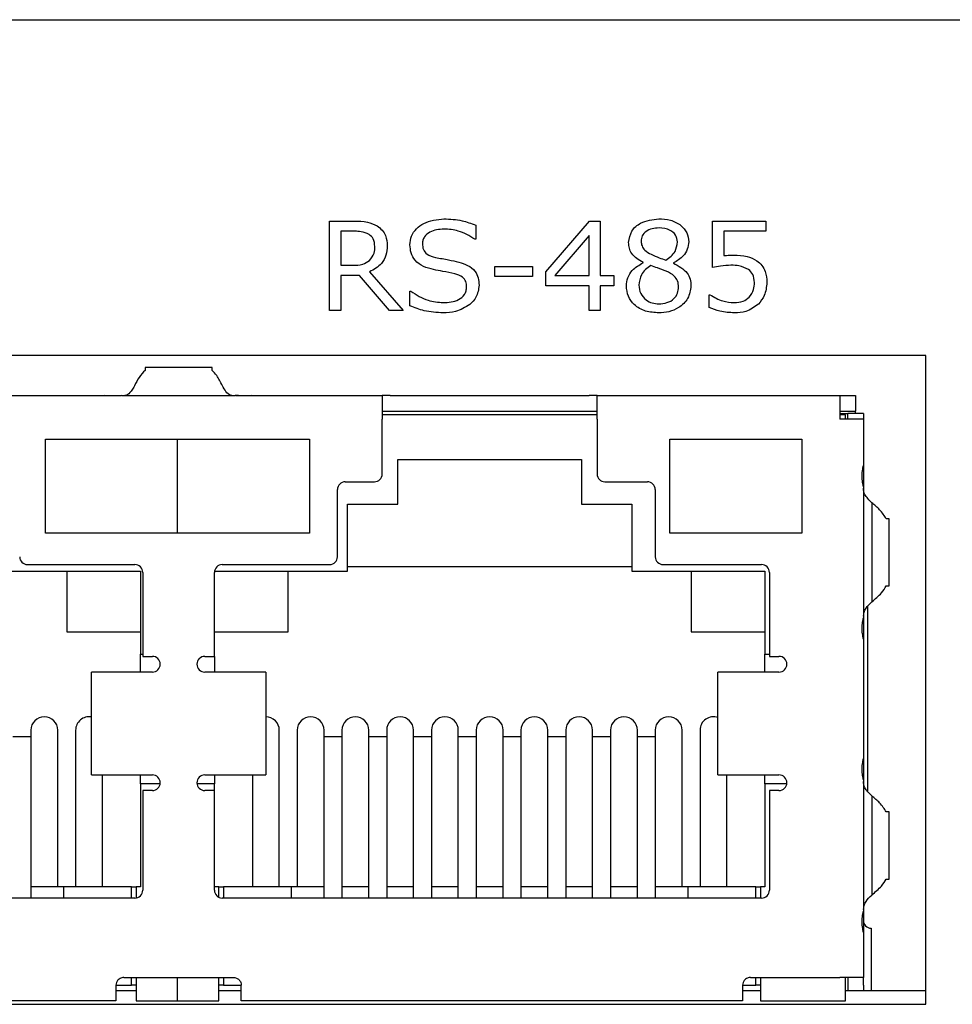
# Model space of a CAD drawing. Header units: millimetres. Extents: x 0 to 840, y 0 to 594.
# Tile 5 of 28: x 156 to 176, y 227 to 249. Entities that reach past the tile are written whole.
import ezdxf

# ---------------------------------------------------------------- set-up
doc = ezdxf.new("R2010")
doc.units = ezdxf.units.MM
doc.layers.get('0').update_dxf_attribs({"color": 3, "lineweight": 30})

msp = doc.modelspace()

# ---------------------------------------------------------------- linework, layer by layer
for p, q in [((114.181, 248.733), (198.161, 248.733)), ((162.549, 242.233), (162.549, 244.233)), ((162.549, 244.233), (163.101, 244.233)), ((167.385, 243.1), (168.357, 244.233)), ((168.357, 244.233), (168.6, 244.233)), ((168.6, 244.233), (168.6, 243.018)), ((171.106, 243.195), (171.106, 244.233)), ((171.106, 244.233), (172.296, 244.233)), ((172.296, 244.233), (172.296, 244.005)), ((163.112, 244.005), (162.802, 244.005)), ((162.802, 244.005), (162.802, 243.246)), ((165.815, 244.144), (165.815, 243.828)), ((172.296, 244.005), (171.359, 244.005)), ((171.359, 244.005), (171.359, 243.463)), ((165.815, 243.828), (165.796, 243.828)), ((168.347, 243.91), (167.581, 243.018)), ((168.347, 243.018), (168.347, 243.91)), ((162.802, 243.246), (163.069, 243.246)), ((166.245, 242.993), (166.245, 243.221)), ((166.245, 243.221), (167.081, 243.221)), ((167.081, 243.221), (167.081, 242.993)), ((167.385, 242.79), (167.385, 243.1)), ((169.555, 243.302), (169.555, 243.31)), ((170.232, 243.299), (170.232, 243.291)), ((163.22, 243.018), (162.802, 243.018)), ((162.802, 243.018), (162.802, 242.233)), ((163.89, 242.233), (163.22, 243.018)), ((163.441, 243.098), (164.195, 242.233)), ((167.081, 242.993), (166.245, 242.993)), ((167.581, 243.018), (168.347, 243.018)), ((168.6, 243.018), (168.904, 243.018)), ((168.904, 243.018), (168.904, 242.79)), ((164.347, 242.339), (164.347, 242.664)), ((164.347, 242.664), (164.366, 242.664)), ((168.347, 242.79), (167.385, 242.79)), ((168.347, 242.233), (168.347, 242.79)), ((168.904, 242.79), (168.6, 242.79)), ((168.6, 242.79), (168.6, 242.233)), ((171.03, 242.588), (171.049, 242.588)), ((171.03, 242.301), (171.03, 242.588)), ((162.802, 242.233), (162.549, 242.233)), ((164.195, 242.233), (163.89, 242.233)), ((168.6, 242.233), (168.347, 242.233)), ((175.871, 241.233), (141.671, 241.233)), ((175.871, 226.733), (175.871, 241.233)), ((159.927, 240.962), (158.427, 240.962)), ((158.427, 240.962), (158.427, 240.896)), ((159.927, 240.896), (159.927, 240.962)), ((158.191, 240.555), (158.174, 240.521)), ((160.173, 240.521), (160.156, 240.555)), ((154.627, 240.333), (157.528, 240.333)), ((157.528, 240.333), (157.834, 240.333)), ((157.9, 240.333), (160.441, 240.333)), ((160.452, 240.333), (160.441, 240.333)), ((160.517, 240.333), (160.452, 240.333)), ((160.517, 240.333), (160.813, 240.333)), ((160.813, 240.333), (163.727, 240.333)), ((163.727, 240.333), (163.727, 239.808)), ((163.902, 240.333), (163.727, 240.333)), ((163.902, 240.333), (168.352, 240.333)), ((168.527, 240.333), (168.352, 240.333)), ((168.527, 240.333), (173.952, 240.333)), ((168.527, 239.808), (168.527, 240.333)), ((173.952, 240.333), (173.952, 239.808)), ((173.952, 240.333), (174.302, 240.333)), ((174.302, 240.333), (174.302, 239.983)), ((163.727, 239.983), (163.902, 239.983)), ((168.527, 239.908), (163.727, 239.908)), ((163.727, 238.583), (163.727, 239.808)), ((163.902, 239.983), (168.352, 239.983)), ((168.352, 239.983), (168.527, 239.983)), ((168.527, 239.808), (168.527, 238.583)), ((173.952, 239.983), (174.302, 239.983)), ((173.952, 239.933), (173.978, 239.933)), ((174.077, 239.908), (173.952, 239.908)), ((174.477, 239.808), (173.952, 239.808)), ((173.978, 239.933), (174.086, 239.933)), ((174.077, 239.808), (174.077, 239.908)), ((174.086, 239.933), (174.127, 239.933)), ((174.477, 239.933), (174.127, 239.933)), ((174.127, 239.808), (174.127, 239.933)), ((174.302, 239.933), (174.302, 239.983)), ((174.477, 239.933), (174.477, 239.808)), ((174.477, 239.808), (174.477, 238.776)), ((156.202, 239.358), (156.877, 239.358)), ((156.202, 237.258), (156.202, 239.358)), ((156.877, 239.358), (158.477, 239.358)), ((158.477, 239.358), (159.827, 239.358)), ((159.152, 237.258), (159.152, 239.358)), ((159.827, 239.358), (161.427, 239.358)), ((161.427, 239.358), (162.102, 239.358)), ((162.102, 239.358), (162.102, 237.258)), ((170.152, 239.358), (170.827, 239.358)), ((170.152, 237.258), (170.152, 239.358)), ((170.827, 239.358), (172.427, 239.358)), ((172.427, 239.358), (173.102, 239.358)), ((173.102, 239.358), (173.102, 237.258)), ((164.077, 238.908), (168.177, 238.908)), ((164.077, 237.908), (164.077, 238.908)), ((168.177, 238.908), (168.177, 237.908)), ((174.477, 238.776), (174.477, 238.774)), ((174.477, 238.774), (174.477, 238.299)), ((162.902, 238.408), (163.552, 238.408)), ((168.702, 238.408), (169.652, 238.408)), ((174.477, 238.299), (174.477, 235.368)), ((162.727, 236.733), (162.727, 238.233)), ((169.827, 238.233), (169.827, 236.733)), ((162.952, 237.908), (164.077, 237.908)), ((162.952, 236.408), (162.952, 237.908)), ((168.177, 237.908), (169.302, 237.908)), ((169.302, 237.908), (169.302, 236.408)), ((174.664, 237.941), (174.664, 235.725)), ((174.664, 237.941), (174.665, 237.941)), ((174.665, 237.941), (174.665, 235.725)), ((175.055, 237.583), (174.989, 237.583)), ((175.055, 236.083), (175.055, 237.583)), ((156.877, 237.258), (156.202, 237.258)), ((158.477, 237.258), (156.877, 237.258)), ((159.827, 237.258), (158.477, 237.258)), ((161.427, 237.258), (159.827, 237.258)), ((162.102, 237.258), (161.427, 237.258)), ((170.827, 237.258), (170.152, 237.258)), ((172.427, 237.258), (170.827, 237.258)), ((173.102, 237.258), (172.427, 237.258)), ((155.802, 236.558), (158.202, 236.558)), ((160.152, 236.558), (162.552, 236.558)), ((169.302, 236.508), (162.952, 236.508)), ((170.002, 236.558), (172.202, 236.558)), ((155.352, 236.408), (158.327, 236.408)), ((156.677, 236.408), (156.677, 235.058)), ((158.327, 236.408), (158.327, 234.558)), ((158.377, 236.383), (158.377, 234.508)), ((159.977, 234.508), (159.977, 236.383)), ((159.979, 236.408), (162.952, 236.408)), ((161.627, 235.058), (161.627, 236.408)), ((169.302, 236.408), (172.277, 236.408)), ((170.627, 236.408), (170.627, 235.058)), ((172.277, 236.408), (172.277, 234.558)), ((172.377, 236.383), (172.377, 234.508)), ((174.989, 236.083), (175.055, 236.083)), ((174.664, 235.725), (174.665, 235.725)), ((174.568, 235.619), (174.568, 231.506)), ((174.477, 235.368), (174.477, 234.893)), ((156.677, 235.058), (158.327, 235.058)), ((159.977, 235.058), (161.627, 235.058)), ((170.627, 235.058), (172.277, 235.058)), ((174.477, 234.893), (174.477, 234.891)), ((174.477, 234.891), (174.477, 232.226)), ((158.327, 234.558), (158.377, 234.558)), ((158.327, 234.158), (158.327, 234.558)), ((172.277, 234.558), (172.377, 234.558)), ((172.277, 234.158), (172.277, 234.558)), ((158.377, 234.508), (158.592, 234.508)), ((159.762, 234.508), (159.977, 234.508)), ((159.977, 234.508), (159.977, 234.158)), ((172.377, 234.508), (172.592, 234.508)), ((157.228, 231.858), (157.228, 234.158)), ((157.246, 234.158), (157.228, 234.158)), ((158.085, 234.158), (157.246, 234.158)), ((158.592, 234.158), (158.085, 234.158)), ((160.269, 234.158), (159.762, 234.158)), ((161.108, 234.158), (160.269, 234.158)), ((161.126, 234.158), (161.108, 234.158)), ((161.126, 234.158), (161.126, 231.858)), ((171.228, 231.858), (171.228, 234.158)), ((171.246, 234.158), (171.228, 234.158)), ((172.085, 234.158), (171.246, 234.158)), ((172.592, 234.158), (172.085, 234.158)), ((155.877, 232.858), (155.877, 232.303)), ((156.477, 229.358), (156.477, 232.858)), ((156.877, 232.858), (156.877, 229.358)), ((161.427, 229.358), (161.427, 232.858)), ((161.827, 232.858), (161.827, 229.358)), ((162.427, 232.303), (162.427, 232.858)), ((162.827, 232.858), (162.827, 232.303)), ((163.427, 232.303), (163.427, 232.858)), ((163.827, 232.858), (163.827, 232.303)), ((164.427, 232.303), (164.427, 232.858)), ((164.827, 232.858), (164.827, 232.303)), ((165.427, 232.303), (165.427, 232.858)), ((165.827, 232.858), (165.827, 232.303)), ((166.427, 232.303), (166.427, 232.858)), ((166.827, 232.858), (166.827, 232.303)), ((167.427, 232.303), (167.427, 232.858)), ((167.827, 232.858), (167.827, 232.303)), ((168.427, 232.303), (168.427, 232.858)), ((168.827, 232.858), (168.827, 232.303)), ((169.427, 232.303), (169.427, 232.858)), ((169.827, 232.858), (169.827, 232.303)), ((170.427, 229.358), (170.427, 232.858)), ((170.827, 232.858), (170.827, 229.358)), ((155.877, 232.708), (155.477, 232.708)), ((162.827, 232.708), (162.427, 232.708)), ((163.827, 232.708), (163.427, 232.708)), ((164.827, 232.708), (164.427, 232.708)), ((165.827, 232.708), (165.427, 232.708)), ((166.827, 232.708), (166.427, 232.708)), ((167.827, 232.708), (167.427, 232.708)), ((168.827, 232.708), (168.427, 232.708)), ((169.827, 232.708), (169.427, 232.708)), ((155.877, 232.303), (155.877, 229.368)), ((162.427, 229.368), (162.427, 232.303)), ((162.827, 232.303), (162.827, 229.368)), ((163.427, 229.368), (163.427, 232.303)), ((163.827, 232.303), (163.827, 229.368)), ((164.427, 229.368), (164.427, 232.303)), ((164.827, 232.303), (164.827, 229.368)), ((165.427, 229.368), (165.427, 232.303)), ((165.827, 232.303), (165.827, 229.368)), ((166.427, 229.368), (166.427, 232.303)), ((166.827, 232.303), (166.827, 229.368)), ((167.427, 229.368), (167.427, 232.303)), ((167.827, 232.303), (167.827, 229.368)), ((168.427, 229.368), (168.427, 232.303)), ((168.827, 232.303), (168.827, 229.368)), ((169.427, 229.368), (169.427, 232.303)), ((169.827, 232.303), (169.827, 229.368)), ((174.477, 232.226), (174.477, 232.224)), ((174.477, 232.224), (174.477, 231.749)), ((157.228, 231.858), (157.246, 231.858)), ((157.246, 231.858), (158.085, 231.858)), ((157.477, 229.358), (157.477, 231.858)), ((158.085, 231.858), (158.592, 231.858)), ((158.327, 231.658), (158.327, 231.858)), ((159.762, 231.858), (160.269, 231.858)), ((159.977, 231.858), (159.977, 231.658)), ((160.269, 231.858), (161.108, 231.858)), ((160.827, 231.858), (160.827, 229.358)), ((161.108, 231.858), (161.126, 231.858)), ((171.228, 231.858), (171.246, 231.858)), ((171.246, 231.858), (172.085, 231.858)), ((171.427, 229.358), (171.427, 231.858)), ((172.085, 231.858), (172.592, 231.858)), ((172.277, 231.658), (172.277, 231.858)), ((174.477, 231.749), (174.477, 228.818)), ((158.327, 231.658), (158.327, 229.358)), ((158.765, 231.658), (158.327, 231.658)), ((158.377, 231.508), (158.377, 229.283)), ((158.592, 231.508), (158.377, 231.508)), ((159.977, 231.658), (159.588, 231.658)), ((159.977, 231.508), (159.762, 231.508)), ((159.977, 231.508), (159.977, 231.658)), ((159.977, 229.283), (159.977, 231.508)), ((172.277, 231.658), (172.277, 229.358)), ((172.765, 231.658), (172.277, 231.658)), ((172.377, 231.508), (172.377, 229.283)), ((172.592, 231.508), (172.377, 231.508)), ((174.664, 231.391), (174.664, 229.175)), ((174.664, 231.391), (174.665, 231.391)), ((174.665, 231.391), (174.665, 229.175)), ((175.055, 231.033), (174.989, 231.033)), ((175.055, 229.533), (175.055, 231.033)), ((174.989, 229.533), (175.055, 229.533)), ((155.877, 229.368), (155.877, 229.344)), ((156.602, 229.358), (155.877, 229.358)), ((155.877, 229.344), (155.877, 229.108)), ((156.602, 229.358), (156.602, 229.108)), ((158.127, 229.358), (156.602, 229.358)), ((158.127, 229.108), (158.127, 229.358)), ((158.127, 229.358), (158.227, 229.358)), ((158.227, 229.358), (158.227, 229.11)), ((158.327, 229.358), (158.227, 229.358)), ((160.077, 229.358), (159.977, 229.358)), ((160.077, 229.125), (160.077, 229.358)), ((160.077, 229.358), (160.177, 229.358)), ((161.702, 229.358), (160.177, 229.358)), ((160.177, 229.358), (160.177, 229.108)), ((161.702, 229.108), (161.702, 229.358)), ((162.427, 229.358), (161.702, 229.358)), ((162.427, 229.344), (162.427, 229.368)), ((162.427, 229.108), (162.427, 229.344)), ((162.827, 229.368), (162.827, 229.344)), ((163.427, 229.358), (162.827, 229.358)), ((162.827, 229.344), (162.827, 229.108)), ((163.427, 229.344), (163.427, 229.368)), ((163.427, 229.108), (163.427, 229.344)), ((163.827, 229.368), (163.827, 229.344)), ((164.427, 229.358), (163.827, 229.358)), ((163.827, 229.344), (163.827, 229.108)), ((164.427, 229.344), (164.427, 229.368)), ((164.427, 229.108), (164.427, 229.344)), ((164.827, 229.368), (164.827, 229.344)), ((165.427, 229.358), (164.827, 229.358)), ((164.827, 229.344), (164.827, 229.108)), ((165.427, 229.344), (165.427, 229.368)), ((165.427, 229.108), (165.427, 229.344)), ((165.827, 229.368), (165.827, 229.344)), ((166.427, 229.358), (165.827, 229.358)), ((165.827, 229.344), (165.827, 229.108)), ((166.427, 229.344), (166.427, 229.368)), ((166.427, 229.108), (166.427, 229.344)), ((166.827, 229.368), (166.827, 229.344)), ((167.427, 229.358), (166.827, 229.358)), ((166.827, 229.344), (166.827, 229.108)), ((167.427, 229.344), (167.427, 229.368)), ((167.427, 229.108), (167.427, 229.344)), ((167.827, 229.368), (167.827, 229.344)), ((168.427, 229.358), (167.827, 229.358)), ((167.827, 229.344), (167.827, 229.108)), ((168.427, 229.344), (168.427, 229.368)), ((168.427, 229.108), (168.427, 229.344)), ((168.827, 229.368), (168.827, 229.344)), ((169.427, 229.358), (168.827, 229.358)), ((168.827, 229.344), (168.827, 229.108)), ((169.427, 229.344), (169.427, 229.368)), ((169.427, 229.108), (169.427, 229.344)), ((169.827, 229.368), (169.827, 229.344)), ((170.552, 229.358), (169.827, 229.358)), ((169.827, 229.344), (169.827, 229.108)), ((170.552, 229.358), (170.552, 229.108)), ((172.077, 229.358), (170.552, 229.358)), ((172.077, 229.108), (172.077, 229.358)), ((172.077, 229.358), (172.177, 229.358)), ((172.277, 229.358), (172.177, 229.358)), ((172.177, 229.358), (172.177, 229.108)), ((158.202, 229.108), (146.152, 229.108)), ((172.202, 229.108), (160.152, 229.108)), ((174.664, 229.175), (174.665, 229.175)), ((174.477, 228.818), (174.477, 228.343)), ((174.652, 228.433), (174.652, 228.058)), ((174.477, 228.343), (174.477, 228.341)), ((174.477, 228.341), (174.477, 227.333)), ((174.652, 228.058), (174.652, 227.033)), ((157.952, 227.333), (160.402, 227.333)), ((158.127, 227.158), (158.127, 227.333)), ((158.227, 227.333), (158.227, 226.808)), ((159.152, 226.808), (159.152, 227.333)), ((160.077, 226.808), (160.077, 227.333)), ((160.177, 227.333), (160.177, 227.158)), ((171.952, 227.333), (173.952, 227.333)), ((172.077, 227.158), (172.077, 227.333)), ((172.177, 227.333), (172.177, 226.808)), ((174.477, 227.333), (173.952, 227.333)), ((174.077, 226.808), (174.077, 227.333)), ((174.127, 227.333), (174.127, 227.158)), ((174.477, 227.158), (174.477, 227.333)), ((157.777, 227.158), (157.777, 226.808)), ((157.777, 227.158), (158.127, 227.158)), ((158.227, 227.158), (158.127, 227.158)), ((160.177, 227.158), (160.077, 227.158)), ((160.177, 227.158), (160.577, 227.158)), ((160.577, 226.808), (160.577, 227.158)), ((171.777, 227.158), (171.777, 226.808)), ((171.777, 227.158), (172.077, 227.158)), ((172.177, 227.158), (172.077, 227.158)), ((174.127, 227.158), (174.127, 227.033)), ((174.477, 227.158), (174.477, 227.033)), ((158.227, 227.033), (157.777, 227.033)), ((160.577, 227.033), (160.077, 227.033)), ((172.177, 227.033), (171.777, 227.033)), ((175.871, 227.033), (174.077, 227.033)), ((128.671, 226.733), (175.871, 226.733)), ((157.777, 226.808), (146.577, 226.808)), ((158.227, 226.808), (159.152, 226.808)), ((159.152, 226.808), (160.077, 226.808)), ((171.777, 226.808), (160.577, 226.808)), ((172.177, 226.808), (174.077, 226.808))]:
    msp.add_line(p, q)
for centre, radius, start, end in [((163.552, 238.583), 0.175, 270, 0), ((168.702, 238.583), 0.175, 180, 270), ((162.902, 238.233), 0.175, 90, 180), ((169.652, 238.233), 0.175, 0, 90), ((155.802, 236.733), 0.175, 180, 270), ((162.552, 236.733), 0.175, 270, 0), ((170.002, 236.733), 0.175, 180, 270), ((158.202, 236.383), 0.175, 0, 90), ((160.152, 236.383), 0.175, 90, 180), ((172.202, 236.383), 0.175, 0, 90), ((158.592, 234.333), 0.175, 270, 90), ((159.762, 234.333), 0.175, 90, 270), ((172.592, 234.333), 0.175, 270, 90), ((156.177, 232.858), 0.3, 0, 180), ((157.177, 232.858), 0.3, 80.1461, 180), ((161.127, 232.858), 0.3, 0, 90.2561), ((162.127, 232.858), 0.3, 0, 180), ((163.127, 232.858), 0.3, 0, 180), ((164.127, 232.858), 0.3, 0, 180), ((165.127, 232.858), 0.3, 0, 180), ((166.127, 232.858), 0.3, 0, 180), ((167.127, 232.858), 0.3, 0, 180), ((168.127, 232.858), 0.3, 0, 180), ((169.127, 232.858), 0.3, 0, 180), ((170.127, 232.858), 0.3, 0, 180), ((171.127, 232.858), 0.3, 70.2569, 180), ((158.592, 231.683), 0.175, 270, 90), ((159.762, 231.683), 0.175, 90, 270), ((172.592, 231.683), 0.175, 270, 90), ((158.202, 229.283), 0.175, 270, 0), ((160.152, 229.283), 0.175, 180, 270), ((172.202, 229.283), 0.175, 270, 0), ((174.652, 228.608), 0.175, 180, 270)]:
    msp.add_arc(centre, radius, start, end)
for centre, start_param, end_param in [((173.952, 238.299), 0, 0.01128), ((173.952, 235.368), 6.271905, 6.283185), ((173.952, 231.749), 0, 0.01128), ((173.952, 228.818), 6.271905, 6.283185)]:
    msp.add_ellipse(centre, major_axis=(0.525, 0), ratio=0.342105, start_param=start_param, end_param=end_param)
for points, knots in [([(163.101, 244.233), (163.202, 244.233), (163.381, 244.234), (163.542, 244.158), (163.613, 244.125)], [0, 0, 0, 0, 0.561046, 1, 1, 1, 1]), ([(164.347, 243.704), (164.353, 243.77), (164.366, 243.904), (164.487, 244.07), (164.723, 244.244), (164.949, 244.268), (165.107, 244.284)], [0, 0, 0, 0, 0.186924, 0.373838, 0.561303, 1, 1, 1, 1]), ([(165.107, 244.284), (165.244, 244.277), (165.487, 244.265), (165.715, 244.181), (165.815, 244.144)], [0, 0, 0, 0, 0.559781, 1, 1, 1, 1]), ([(169.233, 243.755), (169.248, 243.844), (169.278, 244.022), (169.535, 244.242), (169.764, 244.268), (169.904, 244.284)], [0, 0, 0, 0, 0.279252, 0.56003, 1, 1, 1, 1]), ([(169.904, 244.284), (169.992, 244.279), (170.169, 244.27), (170.393, 244.158), (170.55, 243.982), (170.566, 243.842), (170.575, 243.772)], [0, 0, 0, 0, 0.280934, 0.560679, 0.780444, 1, 1, 1, 1]), ([(163.433, 243.935), (163.376, 243.96), (163.273, 244.005), (163.161, 244.005), (163.112, 244.005)], [0, 0, 0, 0, 0.558014, 1, 1, 1, 1]), ([(163.613, 244.125), (163.652, 244.096), (163.729, 244.037), (163.826, 243.888), (163.835, 243.762), (163.84, 243.685)], [0, 0, 0, 0, 0.280487, 0.560743, 1, 1, 1, 1]), ([(165.105, 244.056), (164.996, 244.047), (164.832, 244.033), (164.681, 243.909), (164.632, 243.811), (164.627, 243.757), (164.625, 243.73)], [0, 0, 0, 0, 0.498791, 0.748805, 0.87437, 1, 1, 1, 1]), ([(165.796, 243.828), (165.677, 243.901), (165.463, 244.031), (165.215, 244.049), (165.105, 244.056)], [0, 0, 0, 0, 0.5590468, 1, 1, 1, 1]), ([(169.912, 244.081), (169.86, 244.078), (169.755, 244.072), (169.621, 244.01), (169.525, 243.908), (169.516, 243.825), (169.511, 243.784)], [0, 0, 0, 0, 0.280997, 0.561109, 0.780522, 1, 1, 1, 1]), ([(170.321, 243.767), (170.313, 243.822), (170.297, 243.93), (170.135, 244.059), (169.997, 244.073), (169.912, 244.081)], [0, 0, 0, 0, 0.279216, 0.559585, 1, 1, 1, 1]), ([(163.562, 243.669), (163.557, 243.729), (163.548, 243.835), (163.468, 243.905), (163.433, 243.935)], [0, 0, 0, 0, 0.560221, 1, 1, 1, 1]), ([(169.511, 243.784), (169.515, 243.747), (169.522, 243.674), (169.601, 243.564), (169.683, 243.519), (169.734, 243.491)], [0, 0, 0, 0, 0.279914, 0.559601, 1, 1, 1, 1]), ([(170.063, 243.363), (170.145, 243.419), (170.29, 243.519), (170.312, 243.691), (170.321, 243.767)], [0, 0, 0, 0, 0.560116, 1, 1, 1, 1]), ([(170.575, 243.772), (170.567, 243.715), (170.552, 243.6), (170.442, 243.419), (170.312, 243.344), (170.232, 243.299)], [0, 0, 0, 0, 0.280235, 0.560988, 1, 1, 1, 1]), ([(163.84, 243.685), (163.836, 243.614), (163.826, 243.472), (163.702, 243.241), (163.54, 243.152), (163.441, 243.098)], [0, 0, 0, 0, 0.281062, 0.561365, 1, 1, 1, 1]), ([(163.445, 243.351), (163.485, 243.404), (163.558, 243.498), (163.561, 243.617), (163.562, 243.669)], [0, 0, 0, 0, 0.557685, 1, 1, 1, 1]), ([(164.874, 243.148), (164.798, 243.168), (164.646, 243.207), (164.461, 243.336), (164.36, 243.518), (164.351, 243.642), (164.347, 243.704)], [0, 0, 0, 0, 0.280785, 0.560097, 0.779764, 1, 1, 1, 1]), ([(164.625, 243.73), (164.628, 243.685), (164.634, 243.596), (164.74, 243.467), (164.851, 243.438), (164.92, 243.42)], [0, 0, 0, 0, 0.2807332, 0.5591802, 1, 1, 1, 1]), ([(169.555, 243.31), (169.459, 243.366), (169.325, 243.445), (169.24, 243.627), (169.235, 243.712), (169.233, 243.755)], [0, 0, 0, 0, 0.558838, 0.779215, 1, 1, 1, 1]), ([(163.069, 243.246), (163.145, 243.246), (163.281, 243.246), (163.395, 243.319), (163.445, 243.351)], [0, 0, 0, 0, 0.5618723, 1, 1, 1, 1]), ([(164.92, 243.42), (165.017, 243.403), (165.19, 243.372), (165.362, 243.335), (165.438, 243.318)], [0, 0, 0, 0, 0.560043, 1, 1, 1, 1]), ([(169.734, 243.491), (169.794, 243.463), (169.901, 243.415), (170.014, 243.379), (170.063, 243.363)], [0, 0, 0, 0, 0.560013, 1, 1, 1, 1]), ([(171.359, 243.463), (171.401, 243.466), (171.476, 243.472), (171.55, 243.473), (171.583, 243.474)], [0, 0, 0, 0, 0.5599853, 1, 1, 1, 1]), ([(171.583, 243.474), (171.685, 243.472), (171.865, 243.469), (172.025, 243.385), (172.095, 243.348)], [0, 0, 0, 0, 0.5607, 1, 1, 1, 1]), ([(172.095, 243.348), (172.135, 243.315), (172.216, 243.248), (172.308, 243.08), (172.316, 242.945), (172.321, 242.863)], [0, 0, 0, 0, 0.280151, 0.560321, 1, 1, 1, 1]), ([(165.347, 243.058), (165.259, 243.076), (165.102, 243.107), (164.944, 243.136), (164.874, 243.148)], [0, 0, 0, 0, 0.55991, 1, 1, 1, 1]), ([(165.438, 243.318), (165.505, 243.297), (165.639, 243.255), (165.802, 243.133), (165.882, 242.965), (165.888, 242.854), (165.891, 242.798)], [0, 0, 0, 0, 0.2806299, 0.5600455, 0.7796301, 1, 1, 1, 1]), ([(169.182, 242.783), (169.189, 242.846), (169.201, 242.973), (169.326, 243.17), (169.468, 243.252), (169.555, 243.302)], [0, 0, 0, 0, 0.280219, 0.56058, 1, 1, 1, 1]), ([(169.728, 243.239), (169.686, 243.212), (169.602, 243.157), (169.489, 243.012), (169.471, 242.883), (169.461, 242.804)], [0, 0, 0, 0, 0.280963, 0.561782, 1, 1, 1, 1]), ([(170.074, 243.113), (170.01, 243.137), (169.895, 243.181), (169.779, 243.222), (169.728, 243.239)], [0, 0, 0, 0, 0.5599, 1, 1, 1, 1]), ([(170.347, 242.764), (170.344, 242.809), (170.339, 242.898), (170.241, 243.033), (170.137, 243.082), (170.074, 243.113)], [0, 0, 0, 0, 0.2804509, 0.5589985, 1, 1, 1, 1]), ([(170.232, 243.291), (170.349, 243.231), (170.511, 243.148), (170.616, 242.939), (170.622, 242.839), (170.625, 242.789)], [0, 0, 0, 0, 0.558303, 0.77888, 1, 1, 1, 1]), ([(171.519, 243.246), (171.441, 243.242), (171.302, 243.235), (171.166, 243.208), (171.106, 243.195)], [0, 0, 0, 0, 0.559842, 1, 1, 1, 1]), ([(171.91, 243.152), (171.84, 243.185), (171.716, 243.244), (171.58, 243.245), (171.519, 243.246)], [0, 0, 0, 0, 0.557714, 1, 1, 1, 1]), ([(172.043, 242.861), (172.038, 242.925), (172.029, 243.04), (171.946, 243.118), (171.91, 243.152)], [0, 0, 0, 0, 0.5602228, 1, 1, 1, 1]), ([(165.613, 242.76), (165.611, 242.802), (165.607, 242.885), (165.512, 243.008), (165.41, 243.039), (165.347, 243.058)], [0, 0, 0, 0, 0.2809434, 0.5590412, 1, 1, 1, 1]), ([(164.366, 242.664), (164.49, 242.585), (164.714, 242.445), (164.975, 242.421), (165.09, 242.411)], [0, 0, 0, 0, 0.559382, 1, 1, 1, 1]), ([(165.09, 242.411), (165.209, 242.418), (165.388, 242.43), (165.555, 242.564), (165.606, 242.672), (165.61, 242.731), (165.613, 242.76)], [0, 0, 0, 0, 0.499193, 0.748835, 0.874368, 1, 1, 1, 1]), ([(165.891, 242.798), (165.878, 242.705), (165.854, 242.538), (165.736, 242.42), (165.684, 242.368)], [0, 0, 0, 0, 0.559123, 1, 1, 1, 1]), ([(169.904, 242.183), (169.805, 242.189), (169.608, 242.201), (169.362, 242.34), (169.206, 242.55), (169.19, 242.705), (169.182, 242.783)], [0, 0, 0, 0, 0.280757, 0.560208, 0.779989, 1, 1, 1, 1]), ([(169.461, 242.804), (169.468, 242.74), (169.483, 242.61), (169.608, 242.471), (169.757, 242.395), (169.859, 242.389), (169.909, 242.385)], [0, 0, 0, 0, 0.279454, 0.558815, 0.779202, 1, 1, 1, 1]), ([(170.625, 242.789), (170.611, 242.69), (170.582, 242.492), (170.369, 242.298), (170.136, 242.196), (169.981, 242.187), (169.904, 242.183)], [0, 0, 0, 0, 0.278662, 0.558234, 0.778935, 1, 1, 1, 1]), ([(169.909, 242.385), (169.97, 242.389), (170.092, 242.397), (170.245, 242.485), (170.336, 242.619), (170.343, 242.716), (170.347, 242.764)], [0, 0, 0, 0, 0.28067, 0.559955, 0.779663, 1, 1, 1, 1]), ([(171.925, 242.533), (171.965, 242.588), (172.036, 242.687), (172.041, 242.807), (172.043, 242.861)], [0, 0, 0, 0, 0.557997, 1, 1, 1, 1]), ([(172.321, 242.863), (172.311, 242.762), (172.293, 242.582), (172.182, 242.441), (172.132, 242.378)], [0, 0, 0, 0, 0.559757, 1, 1, 1, 1]), ([(171.049, 242.588), (171.143, 242.534), (171.311, 242.437), (171.503, 242.419), (171.588, 242.411)], [0, 0, 0, 0, 0.560078, 1, 1, 1, 1]), ([(171.588, 242.411), (171.658, 242.415), (171.784, 242.422), (171.882, 242.499), (171.925, 242.533)], [0, 0, 0, 0, 0.560523, 1, 1, 1, 1]), ([(165.088, 242.183), (164.945, 242.19), (164.689, 242.203), (164.451, 242.297), (164.347, 242.339)], [0, 0, 0, 0, 0.559656, 1, 1, 1, 1]), ([(165.684, 242.368), (165.581, 242.305), (165.397, 242.193), (165.183, 242.186), (165.088, 242.183)], [0, 0, 0, 0, 0.558665, 1, 1, 1, 1]), ([(171.597, 242.183), (171.488, 242.189), (171.293, 242.2), (171.11, 242.27), (171.03, 242.301)], [0, 0, 0, 0, 0.559888, 1, 1, 1, 1]), ([(172.132, 242.378), (172.043, 242.313), (171.882, 242.196), (171.684, 242.187), (171.597, 242.183)], [0, 0, 0, 0, 0.558327, 1, 1, 1, 1]), ([(158.427, 240.896), (158.383, 240.851), (158.304, 240.772), (158.226, 240.621), (158.191, 240.555)], [0, 0, 0, 0, 0.559933, 1, 1, 1, 1]), ([(160.156, 240.555), (160.114, 240.637), (160.037, 240.785), (159.961, 240.862), (159.927, 240.896)], [0, 0, 0, 0, 0.559933, 1, 1, 1, 1]), ([(158.174, 240.521), (158.137, 240.462), (158.071, 240.359), (158.005, 240.341), (157.977, 240.334)], [0, 0, 0, 0, 0.559829, 1, 1, 1, 1]), ([(160.365, 240.334), (160.329, 240.345), (160.265, 240.367), (160.201, 240.474), (160.173, 240.521)], [0, 0, 0, 0, 0.559829, 1, 1, 1, 1]), ([(157.9, 240.333), (157.873, 240.332), (157.818, 240.331), (157.714, 240.327), (157.61, 240.331), (157.556, 240.332), (157.528, 240.333)], [0, 0, 0, 0, 0.25043, 0.5, 0.74957, 1, 1, 1, 1]), ([(160.813, 240.333), (160.786, 240.332), (160.731, 240.331), (160.627, 240.327), (160.523, 240.331), (160.469, 240.332), (160.441, 240.333)], [0, 0, 0, 0, 0.250416, 0.499974, 0.749642, 1, 1, 1, 1]), ([(174.477, 238.301), (174.476, 238.311), (174.473, 238.333), (174.461, 238.391), (174.45, 238.462), (174.445, 238.541), (174.45, 238.619), (174.462, 238.689), (174.474, 238.746), (174.476, 238.766), (174.477, 238.776)], [0, 0, 0, 0, 0.124017, 0.249075, 0.375796, 0.499699, 0.623906, 0.750783, 0.875886, 1, 1, 1, 1]), ([(174.664, 237.941), (174.604, 238.001), (174.497, 238.109), (174.483, 238.216), (174.477, 238.263)], [0, 0, 0, 0, 0.559833, 1, 1, 1, 1]), ([(174.989, 237.583), (174.946, 237.65), (174.869, 237.77), (174.727, 237.889), (174.665, 237.941)], [0, 0, 0, 0, 0.559943, 1, 1, 1, 1]), ([(174.665, 235.725), (174.743, 235.792), (174.883, 235.911), (174.956, 236.031), (174.989, 236.083)], [0, 0, 0, 0, 0.559943, 1, 1, 1, 1]), ([(174.477, 235.404), (174.487, 235.464), (174.505, 235.571), (174.616, 235.678), (174.664, 235.725)], [0, 0, 0, 0, 0.559833, 1, 1, 1, 1]), ([(174.477, 234.891), (174.476, 234.901), (174.474, 234.921), (174.462, 234.978), (174.45, 235.047), (174.445, 235.126), (174.45, 235.205), (174.461, 235.275), (174.473, 235.334), (174.476, 235.355), (174.477, 235.366)], [0, 0, 0, 0, 0.124088, 0.249215, 0.37604, 0.500299, 0.624201, 0.750922, 0.875956, 1, 1, 1, 1]), ([(174.477, 231.751), (174.476, 231.761), (174.473, 231.783), (174.461, 231.841), (174.45, 231.912), (174.445, 231.991), (174.45, 232.069), (174.462, 232.139), (174.474, 232.196), (174.476, 232.216), (174.477, 232.226)], [0, 0, 0, 0, 0.124017, 0.249075, 0.375796, 0.499699, 0.623906, 0.750783, 0.875886, 1, 1, 1, 1]), ([(174.664, 231.391), (174.604, 231.451), (174.497, 231.559), (174.483, 231.666), (174.477, 231.713)], [0, 0, 0, 0, 0.559833, 1, 1, 1, 1]), ([(174.989, 231.033), (174.946, 231.1), (174.869, 231.22), (174.727, 231.339), (174.665, 231.391)], [0, 0, 0, 0, 0.559943, 1, 1, 1, 1]), ([(174.665, 229.175), (174.743, 229.242), (174.883, 229.361), (174.956, 229.481), (174.989, 229.533)], [0, 0, 0, 0, 0.559943, 1, 1, 1, 1]), ([(174.477, 228.854), (174.487, 228.914), (174.505, 229.021), (174.616, 229.128), (174.664, 229.175)], [0, 0, 0, 0, 0.559833, 1, 1, 1, 1]), ([(174.477, 228.341), (174.476, 228.351), (174.474, 228.371), (174.462, 228.428), (174.45, 228.497), (174.445, 228.576), (174.45, 228.655), (174.461, 228.725), (174.473, 228.784), (174.476, 228.805), (174.477, 228.816)], [0, 0, 0, 0, 0.124085, 0.249188, 0.376058, 0.500348, 0.624205, 0.750893, 0.875953, 1, 1, 1, 1]), ([(157.952, 227.333), (157.936, 227.332), (157.908, 227.33), (157.864, 227.312), (157.83, 227.286), (157.804, 227.254), (157.782, 227.213), (157.779, 227.18), (157.777, 227.158)], [0, 0, 0, 0, 0.169377, 0.308908, 0.500798, 0.630904, 0.757294, 1, 1, 1, 1]), ([(160.402, 227.333), (160.425, 227.331), (160.46, 227.327), (160.501, 227.304), (160.528, 227.282), (160.549, 227.255), (160.571, 227.214), (160.575, 227.18), (160.577, 227.158)], [0, 0, 0, 0, 0.249612, 0.375034, 0.500061, 0.625192, 0.750647, 1, 1, 1, 1]), ([(171.952, 227.333), (171.936, 227.332), (171.908, 227.33), (171.864, 227.312), (171.83, 227.286), (171.804, 227.254), (171.782, 227.213), (171.779, 227.18), (171.777, 227.158)], [0, 0, 0, 0, 0.169377, 0.308908, 0.500798, 0.630904, 0.757294, 1, 1, 1, 1])]:
    msp.add_open_spline(points, degree=3, knots=knots)

doc.saveas('drawing.dxf')
